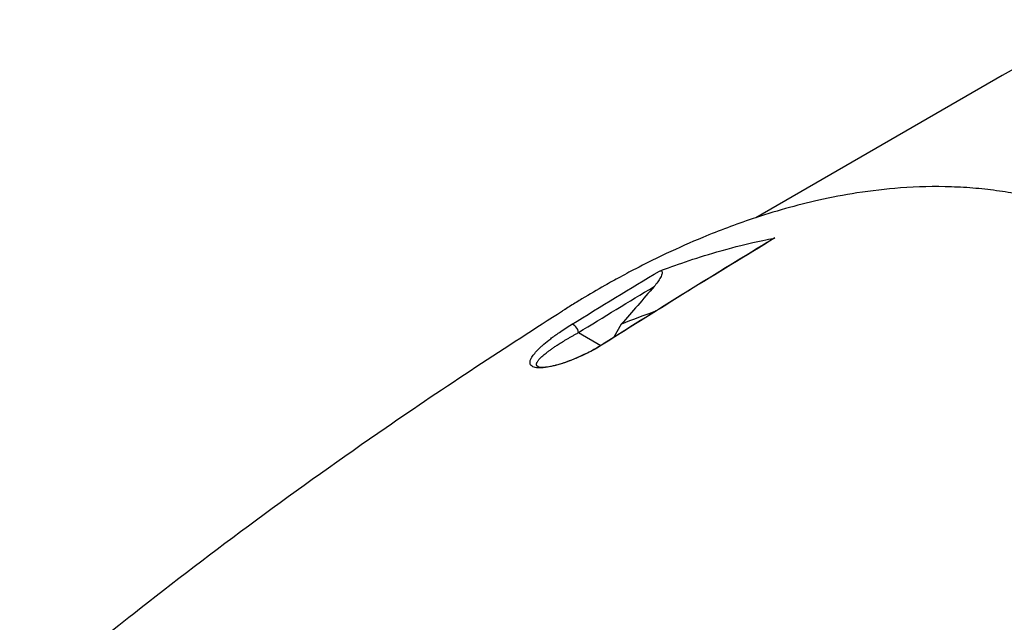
# Model space of a CAD drawing. Header units: millimetres. Extents: x 0 to 4378, y 0 to 2376.
# Tile 216 of 224: x 2561 to 2639, y 1616 to 1664. Entities that reach past the tile are written whole.
import ezdxf

# ---------------------------------------------------------------- set-up
doc = ezdxf.new("R2010")
doc.units = ezdxf.units.MM
doc.header["$LTSCALE"] = 0.2
doc.layers.add('01_Object Line', color=4, linetype='Continuous')

# ---------------------------------------------------------------- blocks, each defined once
blk = doc.blocks.new('Blk$A07R1-4W24J')
for p, q in [((-110.322, 558.859), (-129.993, 547.502)), ((-140.728, 538.988), (-141.32, 537.963)), ((-144.146, 538.326), (-142.37, 537.301)), ((-142.342, 537.284), (-142.342, 537.284))]:
    blk.add_line(p, q)
for centre, major_axis, ratio, start_param, end_param in [((-80.822, 507.764), (-29.5, 51.095), 0.57735, 5.506262, 6.283185), ((-147.358, 474.605), (38.522, 64.028), 0.593124, 0.620941, 0.669647), ((-144.491, 538.525), (-0.263, 0.426), 0.529149, 3.936186, 6.095298), ((-141.879, 537.017), (-0.268, 0.422), 0.577218, 5.931078, 6.283186)]:
    blk.add_ellipse(centre, major_axis=major_axis, ratio=ratio, start_param=start_param, end_param=end_param)
for points, knots in [([(-129.077, 420.846), (-129.061, 420.856), (-128.858, 420.986), (-128.758, 421.05), (-128.679, 421.101), (-128.44, 421.255), (-128.281, 421.358), (-127.805, 421.67), (-127.488, 421.88), (-126.542, 422.516), (-125.915, 422.95), (-124.045, 424.278), (-122.816, 425.198), (-121.313, 426.377), (-121.015, 426.614), (-120.341, 427.156), (-119.959, 427.467), (-118.888, 428.353), (-118.19, 428.945), (-117.36, 429.668), (-117.223, 429.789), (-116.963, 430.018), (-116.84, 430.126), (-115.412, 431.395), (-114.13, 432.589), (-112.153, 434.517), (-111.443, 435.227), (-109.937, 436.772), (-109.144, 437.608), (-106.276, 440.72), (-104.264, 443.07), (-101.689, 446.294), (-101.058, 447.104), (-100.343, 448.042), (-100.251, 448.163), (-100.092, 448.374), (-100.018, 448.471), (-99.873, 448.664), (-99.798, 448.764), (-99.625, 448.996), (-99.53, 449.124), (-99.362, 449.353), (-99.292, 449.449), (-99.12, 449.686), (-99.017, 449.829), (-98.831, 450.09), (-98.746, 450.209), (-98.227, 450.944), (-97.802, 451.568), (-96.849, 453.017), (-96.328, 453.847), (-95.314, 455.54), (-94.821, 456.403), (-94.045, 457.833), (-93.749, 458.397), (-93.395, 459.094), (-93.329, 459.223), (-93.146, 459.59), (-93.029, 459.827), (-92.631, 460.645), (-92.356, 461.232), (-91.946, 462.139), (-91.804, 462.459), (-91.617, 462.891), (-91.568, 463.003), (-91.495, 463.175), (-91.471, 463.231), (-91.392, 463.417), (-91.336, 463.548), (-91.198, 463.877), (-91.112, 464.082), (-90.923, 464.537), (-90.823, 464.78), (-90.627, 465.261), (-90.531, 465.498), (-90.403, 465.817), (-90.372, 465.895), (-90.261, 466.172), (-90.179, 466.378), (-89.975, 466.895), (-89.861, 467.189), (-89.662, 467.704), (-89.578, 467.924), (-89.412, 468.36), (-89.328, 468.582), (-89.114, 469.153), (-88.987, 469.497), (-88.767, 470.102), (-88.676, 470.354), (-88.517, 470.798), (-88.45, 470.987), (-88.348, 471.275), (-88.314, 471.373), (-88.183, 471.747), (-88.087, 472.024), (-87.564, 473.552), (-87.154, 474.809), (-86.345, 477.432), (-85.947, 478.803), (-85.428, 480.714), (-85.286, 481.252), (-85.081, 482.052), (-85.015, 482.312), (-84.796, 483.189), (-84.646, 483.812), (-84.354, 485.072), (-84.21, 485.715), (-83.773, 487.755), (-83.5, 489.156), (-83.055, 491.712), (-82.874, 492.866), (-82.524, 495.371), (-82.363, 496.725), (-82.125, 499.164), (-82.038, 500.251), (-81.713, 505.517), (-81.751, 509.667), (-82.224, 514.573), (-82.324, 515.44), (-82.556, 517.134), (-82.686, 517.964), (-83.4, 521.975), (-84.217, 525.061), (-85.804, 529.297), (-86.352, 530.576), (-87.541, 533.004), (-88.176, 534.155), (-90.206, 537.411), (-91.741, 539.375), (-94.323, 541.979), (-95.215, 542.778), (-97.978, 544.97), (-99.96, 546.188), (-104.184, 548.13), (-106.4, 548.844), (-109.31, 549.435), (-109.918, 549.54), (-111.156, 549.719), (-111.786, 549.791), (-113.067, 549.904), (-113.719, 549.943), (-115.719, 550.008), (-117.077, 549.978), (-119.596, 549.793), (-120.755, 549.659), (-122.93, 549.32), (-123.946, 549.126), (-126.739, 548.501), (-128.513, 548), (-131.597, 546.964), (-132.913, 546.469), (-135.199, 545.52), (-136.173, 545.087), (-137.867, 544.286), (-138.591, 543.929), (-139.58, 543.421), (-139.849, 543.28), (-140.352, 543.013), (-140.587, 542.887), (-141.23, 542.538), (-141.639, 542.31), (-142.656, 541.733), (-143.264, 541.378), (-144.172, 540.831), (-144.474, 540.647), (-144.925, 540.367), (-145.076, 540.273), (-145.267, 540.152), (-145.349, 540.101), (-145.431, 540.049)], [-6.229962, -6.229962, -6.229962, -6.229962, -6.227864, -6.227864, -6.219552, -6.219552, -6.202929, -6.202929, -6.16968, -6.16968, -6.103208, -6.103208, -5.970065, -5.970065, -5.937453, -5.937453, -5.895346, -5.895346, -5.816119, -5.816119, -5.800362, -5.800362, -5.786281, -5.786281, -5.635887, -5.635887, -5.550128, -5.550128, -5.451964, -5.451964, -5.19041, -5.19041, -5.103809, -5.103809, -5.091041, -5.091041, -5.081268, -5.081268, -5.070806, -5.070806, -5.057101, -5.057101, -5.047416, -5.047416, -5.032993, -5.032993, -5.021064, -5.021064, -4.959513, -4.959513, -4.879662, -4.879662, -4.798866, -4.798866, -4.746913, -4.746913, -4.735039, -4.735039, -4.713278, -4.713278, -4.660559, -4.660559, -4.631405, -4.631405, -4.620962, -4.620962, -4.61581, -4.61581, -4.603824, -4.603824, -4.585775, -4.585775, -4.565126, -4.565126, -4.545061, -4.545061, -4.538129, -4.538129, -4.518662, -4.518662, -4.489931, -4.489931, -4.468034, -4.468034, -4.446173, -4.446173, -4.412022, -4.412022, -4.38742, -4.38742, -4.368644, -4.368644, -4.359076, -4.359076, -4.331844, -4.331844, -4.208918, -4.208918, -4.076245, -4.076245, -4.023995, -4.023995, -3.998904, -3.998904, -3.939656, -3.939656, -3.878964, -3.878964, -3.746371, -3.746371, -3.637173, -3.637173, -3.509455, -3.509455, -3.406658, -3.406658, -3.009825, -3.009825, -2.924337, -2.924337, -2.84138, -2.84138, -2.519502, -2.519502, -2.374871, -2.374871, -2.235834, -2.235834, -1.965462, -1.965462, -1.83333, -1.83333, -1.574796, -1.574796, -1.31765, -1.31765, -1.250405, -1.250405, -1.181884, -1.181884, -1.111813, -1.111813, -0.967968, -0.967968, -0.846322, -0.846322, -0.739809, -0.739809, -0.553416, -0.553416, -0.413606, -0.413606, -0.308754, -0.308754, -0.230175, -0.230175, -0.200698, -0.200698, -0.174921, -0.174921, -0.129811, -0.129811, -0.061984, -0.061984, -0.028133, -0.028133, -0.011208, -0.011208, -0.006486, -0.006486, -0.006486, -0.006486]), ([(-137.668, 543.243), (-136.489, 543.691), (-134.887, 544.251), (-130.883, 545.403), (-129.236, 545.734), (-128.457, 545.883)], [0.000001, 0.000001, 0.000001, 0.000001, 0.4106193, 0.4106193, 0.9148229, 0.9148229, 0.9148229, 0.9148229]), ([(-128.657, 545.797), (-128.651, 545.8), (-128.645, 545.804), (-128.607, 545.826), (-128.573, 545.843), (-128.512, 545.869), (-128.484, 545.878), (-128.457, 545.883)], [0.09292436, 0.09292436, 0.09292436, 0.09292436, 0.09635908, 0.09635908, 0.11517188, 0.11517188, 0.13071906, 0.13071906, 0.13071906, 0.13071906]), ([(-128.577, 420.557), (-128.53, 420.587), (-128.124, 420.844), (-127.237, 421.426), (-126.903, 421.648), (-125.907, 422.32), (-125.247, 422.779), (-123.278, 424.185), (-121.982, 425.163), (-120.352, 426.455), (-119.994, 426.743), (-119.221, 427.374), (-118.811, 427.714), (-117.31, 428.976), (-116.239, 429.915), (-114.586, 431.421), (-113.988, 431.978), (-111.815, 434.046), (-110.27, 435.601), (-105.817, 440.33), (-100.532, 446.391), (-95.922, 453.372), (-94.958, 454.968), (-93.612, 457.412), (-93.183, 458.228), (-92.607, 459.378), (-92.447, 459.705), (-91.98, 460.676), (-91.68, 461.323), (-91.3, 462.182), (-91.211, 462.384), (-91.061, 462.732), (-91, 462.873), (-90.882, 463.151), (-90.825, 463.287), (-90.71, 463.559), (-90.651, 463.7), (-90.365, 464.386), (-90.142, 464.933), (-89.686, 466.069), (-89.454, 466.658), (-88.802, 468.348), (-88.393, 469.452), (-87.607, 471.662), (-87.23, 472.768), (-86.487, 475.049), (-86.124, 476.222), (-85.417, 478.627), (-85.073, 479.865), (-84.581, 481.757), (-84.417, 482.409), (-83.991, 484.166), (-83.744, 485.253), (-83.251, 487.585), (-83.011, 488.823), (-82.579, 491.273), (-82.388, 492.485), (-82.055, 494.863), (-81.912, 496.032), (-81.558, 499.446), (-81.405, 501.695), (-81.222, 508.076), (-81.411, 512.187), (-82.071, 516.939), (-82.193, 517.713), (-82.843, 521.368), (-83.56, 524.17), (-85.922, 530.867), (-87.842, 534.568), (-90.926, 538.582), (-91.574, 539.35), (-93.277, 541.186), (-94.367, 542.203), (-96.685, 544.061), (-97.907, 544.898), (-99.188, 545.637)], [0.000001, 0.000001, 0.000001, 0.000001, 0.0174896, 0.0174896, 0.0280641, 0.0280641, 0.0492044, 0.0492044, 0.0915833, 0.0915833, 0.103829, 0.103829, 0.1177045, 0.1177045, 0.1548929, 0.1548929, 0.1762617, 0.1762617, 0.2332292, 0.2332292, 0.3447473, 0.3447473, 0.3768428, 0.3768428, 0.3928613, 0.3928613, 0.3992061, 0.3992061, 0.4115742, 0.4115742, 0.4153435, 0.4153435, 0.4181398, 0.4181398, 0.4207138, 0.4207138, 0.4231441, 0.4231441, 0.4328041, 0.4328041, 0.443145, 0.443145, 0.4624048, 0.4624048, 0.4815797, 0.4815797, 0.5018181, 0.5018181, 0.5229618, 0.5229618, 0.5340035, 0.5340035, 0.5527188, 0.5527188, 0.5738832, 0.5738832, 0.5945831, 0.5945831, 0.6145009, 0.6145009, 0.6528362, 0.6528362, 0.7241388, 0.7241388, 0.7381113, 0.7381113, 0.7906485, 0.7906485, 0.8696683, 0.8696683, 0.8893857, 0.8893857, 0.91901, 0.91901, 0.9486615, 0.9486615, 0.9486615, 0.9486615]), ([(-137.668, 543.243), (-137.647, 543.251), (-137.627, 543.257), (-137.587, 543.264), (-137.569, 543.265), (-137.532, 543.26), (-137.516, 543.253), (-137.486, 543.228), (-137.476, 543.208), (-137.463, 543.151), (-137.464, 543.105), (-137.495, 542.961), (-137.539, 542.85), (-137.723, 542.497), (-137.906, 542.236), (-138.11, 542.001)], [0, 0, 0, 0, 0.0072477, 0.0072477, 0.0143489, 0.0143489, 0.0228418, 0.0228418, 0.0339291, 0.0339291, 0.0510712, 0.0510712, 0.0783349, 0.0783349, 0.128202, 0.128202, 0.128202, 0.128202]), ([(-138.11, 542.001), (-138.547, 541.499), (-138.983, 540.997), (-139.856, 539.992), (-140.292, 539.49), (-140.728, 538.988)], [-0.4115069, -0.4115069, -0.4115069, -0.4115069, -0.2057535, -0.2057535, 0, 0, 0, 0]), ([(-188.772, 508.456), (-188.767, 508.46), (-188.762, 508.465), (-188.748, 508.476), (-188.74, 508.483), (-188.708, 508.51), (-188.684, 508.53), (-188.588, 508.611), (-188.516, 508.672), (-188.228, 508.914), (-188.011, 509.096), (-187.141, 509.825), (-186.482, 510.373), (-183.821, 512.568), (-181.769, 514.224), (-173.357, 520.861), (-166.583, 525.865), (-154.958, 533.887), (-149.634, 537.39), (-145.431, 540.049)], [0, 0, 0, 0, 0.00303, 0.00303, 0.007429, 0.007429, 0.020625, 0.020625, 0.060214, 0.060214, 0.178982, 0.178982, 0.535293, 0.535293, 1.604416, 1.604416, 4.815181, 4.815181, 6.883995, 6.883995, 6.883995, 6.883995]), ([(-142.047, 537.467), (-142.724, 537.037), (-143.43, 536.665), (-144.157, 536.346), (-144.279, 536.292), (-144.417, 536.234), (-144.572, 536.172), (-144.698, 536.121), (-144.812, 536.076), (-144.913, 536.039), (-145.093, 535.972), (-145.268, 535.911), (-145.437, 535.857), (-145.563, 535.817), (-145.686, 535.78), (-145.804, 535.747), (-146.009, 535.69), (-146.203, 535.643), (-146.384, 535.606), (-146.573, 535.568), (-146.749, 535.541), (-146.913, 535.524), (-147.033, 535.512), (-147.144, 535.505), (-147.246, 535.505), (-147.428, 535.503), (-147.579, 535.522), (-147.7, 535.56), (-147.767, 535.581), (-147.82, 535.605), (-147.859, 535.631), (-147.906, 535.663), (-147.944, 535.703), (-147.973, 535.75), (-148.003, 535.8), (-148.018, 535.86), (-148.019, 535.929), (-148.019, 535.947), (-148.018, 535.969), (-148.014, 535.994), (-148.01, 536.018), (-148.004, 536.046), (-147.996, 536.078), (-147.985, 536.121), (-147.973, 536.159), (-147.96, 536.192), (-147.955, 536.204), (-147.948, 536.219), (-147.939, 536.239), (-147.9, 536.323), (-147.844, 536.413), (-147.77, 536.51), (-147.698, 536.604), (-147.606, 536.712), (-147.495, 536.833), (-147.385, 536.951), (-147.279, 537.058), (-147.176, 537.155), (-147.118, 537.209), (-147.078, 537.246), (-147.054, 537.267), (-147.014, 537.304), (-146.968, 537.345), (-146.914, 537.39), (-146.733, 537.546), (-146.552, 537.694), (-146.369, 537.834), (-146.166, 537.991), (-145.935, 538.159), (-145.674, 538.339), (-145.38, 538.542), (-145.058, 538.752), (-144.707, 538.969)], [0, 0, 0, 0, 0.125, 0.125, 0.125, 0.142857, 0.142857, 0.142857, 0.160714, 0.160714, 0.160714, 0.1875, 0.1875, 0.1875, 0.210358, 0.210358, 0.210358, 0.25, 0.25, 0.25, 0.28125, 0.28125, 0.28125, 0.3125, 0.3125, 0.3125, 0.375, 0.375, 0.375, 0.410714, 0.410714, 0.410714, 0.446429, 0.446429, 0.446429, 0.5, 0.5, 0.5, 0.518047, 0.518047, 0.518047, 0.535714, 0.535714, 0.535714, 0.559524, 0.559524, 0.559524, 0.571429, 0.571429, 0.571429, 0.642857, 0.642857, 0.642857, 0.696429, 0.696429, 0.696429, 0.75, 0.75, 0.75, 0.775, 0.775, 0.775, 0.8, 0.8, 0.8, 0.85, 0.85, 0.85, 0.925, 0.925, 0.925, 1, 1, 1, 1]), ([(-147.378, 535.6), (-147.366, 535.594), (-147.295, 535.567), (-147.032, 535.553), (-146.851, 535.561), (-146.439, 535.618), (-146.206, 535.663), (-145.729, 535.786), (-145.486, 535.86), (-144.994, 536.028), (-144.74, 536.124), (-144.176, 536.355), (-143.865, 536.496), (-143.205, 536.821), (-142.859, 537.01), (-142.406, 537.278), (-142.274, 537.359), (-142.147, 537.439)], [0, 0, 0, 0, 0.1105568, 0.1105568, 0.2081313, 0.2081313, 0.2963599, 0.2963599, 0.3743333, 0.3743333, 0.4545398, 0.4545398, 0.5577312, 0.5577312, 0.6877722, 0.6877722, 0.743719, 0.743719, 0.743719, 0.743719])]:
    blk.add_open_spline(points, degree=3, knots=knots)
for points in [[(-142.147, 537.439), (-137.65, 540.291), (-133.153, 543.079), (-128.657, 545.797)], [(-128.457, 545.883), (-133.195, 543.019), (-137.744, 540.194), (-142.047, 537.467)], [(-144.707, 538.969), (-142.362, 540.415), (-140.016, 541.84), (-137.668, 543.243)], [(-144.146, 538.326), (-142.135, 539.567), (-140.123, 540.792), (-138.11, 542.001)], [(-147.24, 536.244), (-147.239, 536.245), (-147.239, 536.246), (-147.238, 536.246)]]:
    blk.add_open_spline(points, degree=3)
blk.add_rational_spline([(-147.378, 535.6), (-147.471, 535.646), (-147.506, 535.714), (-147.494, 536.043), (-147.122, 536.408), (-145.978, 537.26), (-145.199, 537.753), (-144.146, 538.326)], [1.00000021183, 1.00000023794, 1.00000026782, 1.00000040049, 1.00000052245, 1.00000079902, 1.00000095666, 1.00000112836], degree=3, knots=[0.4203497, 0.4203497, 0.4203497, 0.4203497, 0.5, 0.5, 0.75, 0.75, 1, 1, 1, 1])

msp = doc.modelspace()

# ---------------------------------------------------------------- block references
at = {"layer": '01_Object Line'}
msp.add_blockref('Blk$A07R1-4W24J', (2749.512, 1100.467), dxfattribs=at)

doc.saveas('drawing.dxf')
